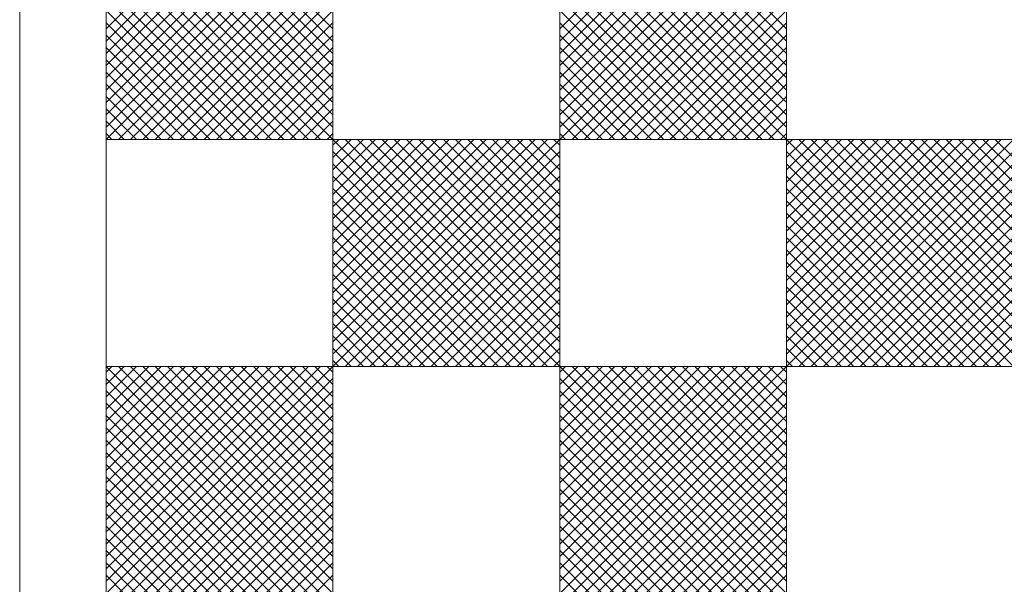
# Model space of a CAD drawing. Header units: centimetres. Extents: x -35.3 to 32, y -35 to 36.2.
# Tile 16 of 54: x -10.3 to 1.1, y -6.7 to -0.2. Entities that reach past the tile are written whole.
import ezdxf

# ---------------------------------------------------------------- set-up
doc = ezdxf.new("R2010")
doc.units = ezdxf.units.CM
doc.header["$MEASUREMENT"] = 0
doc.layers.add('Layer 1', color=7, linetype='Continuous')

msp = doc.modelspace()

# ---------------------------------------------------------------- linework, layer by layer
at = {"layer": 'Layer 1', "lineweight": 9}
msp.add_open_spline([(1.12296, 6.24791), (1.12296, 6.24791), (1.22295, 6.24791), (1.22295, 6.24791), (1.22295, 6.24791), (1.71796, 6.24791), (2.12296, 5.84291), (2.12296, 5.3479), (2.12296, 5.3479), (2.12296, 5.3479), (2.12296, 4.75791), (2.12296, 4.75791), (2.12296, 4.75791), (2.12296, 4.75791), (12.32296, 4.75791), (12.32296, 4.75791), (12.32296, 4.75791), (12.48797, 4.75791), (12.62296, 4.62291), (12.62296, 4.45791), (12.62296, 4.45791), (12.62296, 4.45791), (12.62296, -18.29197), (12.62296, -18.29197), (12.62296, -18.29197), (12.62296, -18.45697), (12.48797, -18.59197), (12.32296, -18.59197), (12.32296, -18.59197), (12.32296, -18.59197), (2.12296, -18.59197), (2.12296, -18.59197), (2.12296, -18.59197), (2.12296, -18.59197), (2.12296, -18.87196), (2.12296, -18.87196), (2.12296, -18.87196), (2.12296, -19.36697), (1.71796, -19.77197), (1.22295, -19.77197), (1.22295, -19.77197), (1.22295, -19.77197), (1.12296, -19.77197), (1.12296, -19.77197), (1.12296, -19.77197), (0.62796, -19.77197), (0.22296, -19.36697), (0.22296, -18.87196), (0.22296, -18.87196), (0.22296, -18.87196), (0.22296, -18.59197), (0.22296, -18.59197), (0.22296, -18.59197), (0.22296, -18.59197), (-9.97704, -18.59197), (-9.97704, -18.59197), (-9.97704, -18.59197), (-10.14204, -18.59197), (-10.27704, -18.45697), (-10.27704, -18.29197), (-10.27704, -18.29197), (-10.27704, -18.29197), (-10.27704, 4.45791), (-10.27704, 4.45791), (-10.27704, 4.45791), (-10.27704, 4.62291), (-10.14204, 4.75791), (-9.97704, 4.75791), (-9.97704, 4.75791), (-9.97704, 4.75791), (0.22296, 4.75791), (0.22296, 4.75791), (0.22296, 4.75791), (0.22296, 4.75791), (0.22296, 5.3479), (0.22296, 5.3479), (0.22296, 5.3479), (0.22296, 5.84291), (0.62796, 6.24791), (1.12296, 6.24791)], degree=3, knots=[0, 0, 0, 0, 0.04761905, 0.04761905, 0.04761905, 0.04761905, 0.0952381, 0.0952381, 0.0952381, 0.0952381, 0.14285714, 0.14285714, 0.14285714, 0.14285714, 0.19047619, 0.19047619, 0.19047619, 0.19047619, 0.23809524, 0.23809524, 0.23809524, 0.23809524, 0.28571429, 0.28571429, 0.28571429, 0.28571429, 0.33333333, 0.33333333, 0.33333333, 0.33333333, 0.38095238, 0.38095238, 0.38095238, 0.38095238, 0.42857143, 0.42857143, 0.42857143, 0.42857143, 0.47619048, 0.47619048, 0.47619048, 0.47619048, 0.52380952, 0.52380952, 0.52380952, 0.52380952, 0.57142857, 0.57142857, 0.57142857, 0.57142857, 0.61904762, 0.61904762, 0.61904762, 0.61904762, 0.66666667, 0.66666667, 0.66666667, 0.66666667, 0.71428571, 0.71428571, 0.71428571, 0.71428571, 0.76190476, 0.76190476, 0.76190476, 0.76190476, 0.80952381, 0.80952381, 0.80952381, 0.80952381, 0.85714286, 0.85714286, 0.85714286, 0.85714286, 0.9047619, 0.9047619, 0.9047619, 0.9047619, 1, 1, 1, 1], dxfattribs=at)
at = {"layer": 'Layer 1', "color": 1, "lineweight": 9}
for points in [[(-9.28154, -1.55484), (-9.28154, -1.55484), (-9.28154, 1.05875), (-9.28154, 1.05875), (-9.28154, 1.05875), (-9.28154, 1.05875), (-6.6679, 1.05875), (-6.6679, 1.05875), (-6.6679, 1.05875), (-6.6679, 1.05875), (-6.6679, -1.55484), (-6.6679, -1.55484), (-6.6679, -1.55484), (-6.6679, -1.55484), (-9.28154, -1.55484), (-9.28154, -1.55484)], [(-4.05426, -1.55484), (-4.05426, -1.55484), (-4.05426, 1.05875), (-4.05426, 1.05875), (-4.05426, 1.05875), (-4.05426, 1.05875), (-1.44062, 1.05875), (-1.44062, 1.05875), (-1.44062, 1.05875), (-1.44062, 1.05875), (-1.44062, -1.55484), (-1.44062, -1.55484), (-1.44062, -1.55484), (-1.44062, -1.55484), (-4.05426, -1.55484), (-4.05426, -1.55484)], [(-6.6679, -4.16843), (-6.6679, -4.16843), (-6.6679, -1.55484), (-6.6679, -1.55484), (-6.6679, -1.55484), (-6.6679, -1.55484), (-4.05426, -1.55484), (-4.05426, -1.55484), (-4.05426, -1.55484), (-4.05426, -1.55484), (-4.05426, -4.16843), (-4.05426, -4.16843), (-4.05426, -4.16843), (-4.05426, -4.16843), (-6.6679, -4.16843), (-6.6679, -4.16843)], [(-1.44062, -4.16843), (-1.44062, -4.16843), (-1.44062, -1.55484), (-1.44062, -1.55484), (-1.44062, -1.55484), (-1.44062, -1.55484), (1.17302, -1.55484), (1.17302, -1.55484), (1.17302, -1.55484), (1.17302, -1.55484), (1.17302, -4.16843), (1.17302, -4.16843), (1.17302, -4.16843), (1.17302, -4.16843), (-1.44062, -4.16843), (-1.44062, -4.16843)], [(-9.28154, -6.78202), (-9.28154, -6.78202), (-9.28154, -4.16843), (-9.28154, -4.16843), (-9.28154, -4.16843), (-9.28154, -4.16843), (-6.6679, -4.16843), (-6.6679, -4.16843), (-6.6679, -4.16843), (-6.6679, -4.16843), (-6.6679, -6.78202), (-6.6679, -6.78202), (-6.6679, -6.78202), (-6.6679, -6.78202), (-9.28154, -6.78202), (-9.28154, -6.78202)], [(-4.05426, -6.78202), (-4.05426, -6.78202), (-4.05426, -4.16843), (-4.05426, -4.16843), (-4.05426, -4.16843), (-4.05426, -4.16843), (-1.44062, -4.16843), (-1.44062, -4.16843), (-1.44062, -4.16843), (-1.44062, -4.16843), (-1.44062, -6.78202), (-1.44062, -6.78202), (-1.44062, -6.78202), (-1.44062, -6.78202), (-4.05426, -6.78202), (-4.05426, -6.78202)]]:
    msp.add_open_spline(points, degree=3, knots=[0, 0, 0, 0, 0.2, 0.2, 0.2, 0.2, 0.4, 0.4, 0.4, 0.4, 0.6, 0.6, 0.6, 0.6, 1, 1, 1, 1], dxfattribs=at)
for points in [[(-7.94071, 1.05875), (-7.94071, 1.05875), (-9.28154, -0.28208), (-9.28154, -0.28208)], [(-9.28154, -0.4235), (-9.28154, -0.4235), (-7.79929, 1.05875), (-7.79929, 1.05875)], [(-7.65787, 1.05875), (-7.65787, 1.05875), (-9.28154, -0.56492), (-9.28154, -0.56492)], [(-9.28154, -0.70634), (-9.28154, -0.70634), (-7.51645, 1.05875), (-7.51645, 1.05875)], [(-9.28154, -0.84776), (-9.28154, -0.84776), (-7.37503, 1.05875), (-7.37503, 1.05875)], [(-7.23361, 1.05875), (-7.23361, 1.05875), (-9.28154, -0.98918), (-9.28154, -0.98918)], [(-9.28154, -1.1306), (-9.28154, -1.1306), (-7.09219, 1.05875), (-7.09219, 1.05875)], [(-6.95077, 1.05875), (-6.95077, 1.05875), (-9.28154, -1.27202), (-9.28154, -1.27202)], [(-9.28154, -1.41344), (-9.28154, -1.41344), (-6.80935, 1.05875), (-6.80935, 1.05875)], [(-6.6679, 1.05875), (-6.6679, 1.05875), (-9.28154, -1.55484), (-9.28154, -1.55484)], [(-6.6679, -1.55484), (-6.6679, -1.55484), (-9.28154, 1.05875), (-9.28154, 1.05875)], [(-9.1401, 1.05875), (-9.1401, 1.05875), (-6.6679, -1.41345), (-6.6679, -1.41345)], [(-6.6679, -1.27203), (-6.6679, -1.27203), (-8.99868, 1.05875), (-8.99868, 1.05875)], [(-8.85726, 1.05875), (-8.85726, 1.05875), (-6.6679, -1.13061), (-6.6679, -1.13061)], [(-6.6679, -0.98919), (-6.6679, -0.98919), (-8.71584, 1.05875), (-8.71584, 1.05875)], [(-8.57442, 1.05875), (-8.57442, 1.05875), (-6.6679, -0.84777), (-6.6679, -0.84777)], [(-6.6679, -0.70635), (-6.6679, -0.70635), (-8.433, 1.05875), (-8.433, 1.05875)], [(-6.6679, -0.56493), (-6.6679, -0.56493), (-8.29158, 1.05875), (-8.29158, 1.05875)], [(-8.15016, 1.05875), (-8.15016, 1.05875), (-6.6679, -0.42351), (-6.6679, -0.42351)], [(-6.6679, -0.28209), (-6.6679, -0.28209), (-8.00874, 1.05875), (-8.00874, 1.05875)], [(-2.71343, 1.05875), (-2.71343, 1.05875), (-4.05426, -0.28208), (-4.05426, -0.28208)], [(-4.05426, -0.4235), (-4.05426, -0.4235), (-2.57201, 1.05875), (-2.57201, 1.05875)], [(-2.43059, 1.05875), (-2.43059, 1.05875), (-4.05426, -0.56492), (-4.05426, -0.56492)], [(-4.05426, -0.70634), (-4.05426, -0.70634), (-2.28917, 1.05875), (-2.28917, 1.05875)], [(-4.05426, -0.84776), (-4.05426, -0.84776), (-2.14775, 1.05875), (-2.14775, 1.05875)], [(-2.00633, 1.05875), (-2.00633, 1.05875), (-4.05426, -0.98918), (-4.05426, -0.98918)], [(-4.05426, -1.1306), (-4.05426, -1.1306), (-1.86491, 1.05875), (-1.86491, 1.05875)], [(-1.72349, 1.05875), (-1.72349, 1.05875), (-4.05426, -1.27202), (-4.05426, -1.27202)], [(-4.05426, -1.41344), (-4.05426, -1.41344), (-1.58207, 1.05875), (-1.58207, 1.05875)], [(-1.44062, 1.05875), (-1.44062, 1.05875), (-4.05426, -1.55484), (-4.05426, -1.55484)], [(-1.44062, -1.55484), (-1.44062, -1.55484), (-4.05426, 1.05875), (-4.05426, 1.05875)], [(-3.91282, 1.05875), (-3.91282, 1.05875), (-1.44062, -1.41345), (-1.44062, -1.41345)], [(-1.44062, -1.27203), (-1.44062, -1.27203), (-3.7714, 1.05875), (-3.7714, 1.05875)], [(-3.62998, 1.05875), (-3.62998, 1.05875), (-1.44062, -1.13061), (-1.44062, -1.13061)], [(-1.44062, -0.98919), (-1.44062, -0.98919), (-3.48856, 1.05875), (-3.48856, 1.05875)], [(-3.34714, 1.05875), (-3.34714, 1.05875), (-1.44062, -0.84777), (-1.44062, -0.84777)], [(-1.44062, -0.70635), (-1.44062, -0.70635), (-3.20572, 1.05875), (-3.20572, 1.05875)], [(-1.44062, -0.56493), (-1.44062, -0.56493), (-3.0643, 1.05875), (-3.0643, 1.05875)], [(-2.92288, 1.05875), (-2.92288, 1.05875), (-1.44062, -0.42351), (-1.44062, -0.42351)], [(-1.44062, -0.28209), (-1.44062, -0.28209), (-2.78146, 1.05875), (-2.78146, 1.05875)], [(-9.28154, 0.91735), (-9.28154, 0.91735), (-6.80935, -1.55484), (-6.80935, -1.55484)], [(-9.1401, -1.55484), (-9.1401, -1.55484), (-6.6679, 0.91736), (-6.6679, 0.91736)], [(-4.05426, 0.91735), (-4.05426, 0.91735), (-1.58207, -1.55484), (-1.58207, -1.55484)], [(-3.91282, -1.55484), (-3.91282, -1.55484), (-1.44062, 0.91736), (-1.44062, 0.91736)], [(-6.95077, -1.55484), (-6.95077, -1.55484), (-9.28154, 0.77593), (-9.28154, 0.77593)], [(-6.6679, 0.77594), (-6.6679, 0.77594), (-8.99868, -1.55484), (-8.99868, -1.55484)], [(-1.72349, -1.55484), (-1.72349, -1.55484), (-4.05426, 0.77593), (-4.05426, 0.77593)], [(-1.44062, 0.77594), (-1.44062, 0.77594), (-3.7714, -1.55484), (-3.7714, -1.55484)], [(-9.28154, 0.63451), (-9.28154, 0.63451), (-7.09219, -1.55484), (-7.09219, -1.55484)], [(-8.85726, -1.55484), (-8.85726, -1.55484), (-6.6679, 0.63452), (-6.6679, 0.63452)], [(-4.05426, 0.63451), (-4.05426, 0.63451), (-1.86491, -1.55484), (-1.86491, -1.55484)], [(-3.62998, -1.55484), (-3.62998, -1.55484), (-1.44062, 0.63452), (-1.44062, 0.63452)], [(-7.23361, -1.55484), (-7.23361, -1.55484), (-9.28154, 0.49309), (-9.28154, 0.49309)], [(-6.6679, 0.4931), (-6.6679, 0.4931), (-8.71584, -1.55484), (-8.71584, -1.55484)], [(-2.00633, -1.55484), (-2.00633, -1.55484), (-4.05426, 0.49309), (-4.05426, 0.49309)], [(-1.44062, 0.4931), (-1.44062, 0.4931), (-3.48856, -1.55484), (-3.48856, -1.55484)], [(-9.28154, 0.35167), (-9.28154, 0.35167), (-7.37503, -1.55484), (-7.37503, -1.55484)], [(-8.57442, -1.55484), (-8.57442, -1.55484), (-6.6679, 0.35168), (-6.6679, 0.35168)], [(-4.05426, 0.35167), (-4.05426, 0.35167), (-2.14775, -1.55484), (-2.14775, -1.55484)], [(-3.34714, -1.55484), (-3.34714, -1.55484), (-1.44062, 0.35168), (-1.44062, 0.35168)], [(-9.28154, 0.21025), (-9.28154, 0.21025), (-7.51645, -1.55484), (-7.51645, -1.55484)], [(-6.6679, 0.21026), (-6.6679, 0.21026), (-8.433, -1.55484), (-8.433, -1.55484)], [(-4.05426, 0.21025), (-4.05426, 0.21025), (-2.28917, -1.55484), (-2.28917, -1.55484)], [(-1.44062, 0.21026), (-1.44062, 0.21026), (-3.20572, -1.55484), (-3.20572, -1.55484)], [(-7.65787, -1.55484), (-7.65787, -1.55484), (-9.28154, 0.06883), (-9.28154, 0.06883)], [(-6.6679, 0.06884), (-6.6679, 0.06884), (-8.29158, -1.55484), (-8.29158, -1.55484)], [(-2.43059, -1.55484), (-2.43059, -1.55484), (-4.05426, 0.06883), (-4.05426, 0.06883)], [(-1.44062, 0.06884), (-1.44062, 0.06884), (-3.0643, -1.55484), (-3.0643, -1.55484)], [(-9.28154, -0.07259), (-9.28154, -0.07259), (-7.79929, -1.55484), (-7.79929, -1.55484)], [(-8.15016, -1.55484), (-8.15016, -1.55484), (-6.6679, -0.07258), (-6.6679, -0.07258)], [(-4.05426, -0.07259), (-4.05426, -0.07259), (-2.57201, -1.55484), (-2.57201, -1.55484)], [(-2.92288, -1.55484), (-2.92288, -1.55484), (-1.44062, -0.07258), (-1.44062, -0.07258)], [(-7.94071, -1.55484), (-7.94071, -1.55484), (-9.28154, -0.21401), (-9.28154, -0.21401)], [(-6.6679, -0.214), (-6.6679, -0.214), (-8.00874, -1.55484), (-8.00874, -1.55484)], [(-2.71343, -1.55484), (-2.71343, -1.55484), (-4.05426, -0.21401), (-4.05426, -0.21401)], [(-1.44062, -0.214), (-1.44062, -0.214), (-2.78146, -1.55484), (-2.78146, -1.55484)], [(-9.28154, -0.35543), (-9.28154, -0.35543), (-8.08213, -1.55484), (-8.08213, -1.55484)], [(-7.86732, -1.55484), (-7.86732, -1.55484), (-6.6679, -0.35542), (-6.6679, -0.35542)], [(-4.05426, -0.35543), (-4.05426, -0.35543), (-2.85485, -1.55484), (-2.85485, -1.55484)], [(-2.64004, -1.55484), (-2.64004, -1.55484), (-1.44062, -0.35542), (-1.44062, -0.35542)], [(-8.22355, -1.55484), (-8.22355, -1.55484), (-9.28154, -0.49685), (-9.28154, -0.49685)], [(-6.6679, -0.49684), (-6.6679, -0.49684), (-7.7259, -1.55484), (-7.7259, -1.55484)], [(-2.99627, -1.55484), (-2.99627, -1.55484), (-4.05426, -0.49685), (-4.05426, -0.49685)], [(-1.44062, -0.49684), (-1.44062, -0.49684), (-2.49862, -1.55484), (-2.49862, -1.55484)], [(-9.28154, -0.63827), (-9.28154, -0.63827), (-8.36497, -1.55484), (-8.36497, -1.55484)], [(-7.58448, -1.55484), (-7.58448, -1.55484), (-6.6679, -0.63826), (-6.6679, -0.63826)], [(-4.05426, -0.63827), (-4.05426, -0.63827), (-3.13769, -1.55484), (-3.13769, -1.55484)], [(-2.3572, -1.55484), (-2.3572, -1.55484), (-1.44062, -0.63826), (-1.44062, -0.63826)], [(-8.50639, -1.55484), (-8.50639, -1.55484), (-9.28154, -0.77969), (-9.28154, -0.77969)], [(-6.6679, -0.77968), (-6.6679, -0.77968), (-7.44306, -1.55484), (-7.44306, -1.55484)], [(-3.27911, -1.55484), (-3.27911, -1.55484), (-4.05426, -0.77969), (-4.05426, -0.77969)], [(-1.44062, -0.77968), (-1.44062, -0.77968), (-2.21578, -1.55484), (-2.21578, -1.55484)], [(-9.28154, -0.92111), (-9.28154, -0.92111), (-8.64781, -1.55484), (-8.64781, -1.55484)], [(-7.30164, -1.55484), (-7.30164, -1.55484), (-6.6679, -0.9211), (-6.6679, -0.9211)], [(-4.05426, -0.92111), (-4.05426, -0.92111), (-3.42053, -1.55484), (-3.42053, -1.55484)], [(-2.07436, -1.55484), (-2.07436, -1.55484), (-1.44062, -0.9211), (-1.44062, -0.9211)], [(-8.78923, -1.55484), (-8.78923, -1.55484), (-9.28154, -1.06253), (-9.28154, -1.06253)], [(-6.6679, -1.06252), (-6.6679, -1.06252), (-7.16022, -1.55484), (-7.16022, -1.55484)], [(-3.56195, -1.55484), (-3.56195, -1.55484), (-4.05426, -1.06253), (-4.05426, -1.06253)], [(-1.44062, -1.06252), (-1.44062, -1.06252), (-1.93294, -1.55484), (-1.93294, -1.55484)], [(-8.93065, -1.55484), (-8.93065, -1.55484), (-9.28154, -1.20395), (-9.28154, -1.20395)], [(-7.0188, -1.55484), (-7.0188, -1.55484), (-6.6679, -1.20394), (-6.6679, -1.20394)], [(-3.70337, -1.55484), (-3.70337, -1.55484), (-4.05426, -1.20395), (-4.05426, -1.20395)], [(-1.79152, -1.55484), (-1.79152, -1.55484), (-1.44062, -1.20394), (-1.44062, -1.20394)], [(-9.28154, -1.34537), (-9.28154, -1.34537), (-9.07207, -1.55484), (-9.07207, -1.55484)], [(-6.6679, -1.34536), (-6.6679, -1.34536), (-6.87738, -1.55484), (-6.87738, -1.55484)], [(-4.05426, -1.34537), (-4.05426, -1.34537), (-3.84479, -1.55484), (-3.84479, -1.55484)], [(-1.44062, -1.34536), (-1.44062, -1.34536), (-1.6501, -1.55484), (-1.6501, -1.55484)], [(-9.28154, -1.48679), (-9.28154, -1.48679), (-9.21349, -1.55484), (-9.21349, -1.55484)], [(-9.28154, -4.16843), (-9.28154, -4.16843), (-9.28154, -1.55484), (-9.28154, -1.55484)], [(-6.73596, -1.55484), (-6.73596, -1.55484), (-6.6679, -1.48678), (-6.6679, -1.48678)], [(-6.6679, -1.62289), (-6.6679, -1.62289), (-6.59985, -1.55484), (-6.59985, -1.55484)], [(-6.6679, -1.76431), (-6.6679, -1.76431), (-6.45843, -1.55484), (-6.45843, -1.55484)], [(-6.31701, -1.55484), (-6.31701, -1.55484), (-6.6679, -1.90573), (-6.6679, -1.90573)], [(-6.17559, -1.55484), (-6.17559, -1.55484), (-6.6679, -2.04715), (-6.6679, -2.04715)], [(-6.6679, -2.18857), (-6.6679, -2.18857), (-6.03417, -1.55484), (-6.03417, -1.55484)], [(-5.89275, -1.55484), (-5.89275, -1.55484), (-6.6679, -2.32999), (-6.6679, -2.32999)], [(-6.6679, -2.47141), (-6.6679, -2.47141), (-5.75133, -1.55484), (-5.75133, -1.55484)], [(-5.60991, -1.55484), (-5.60991, -1.55484), (-6.6679, -2.61283), (-6.6679, -2.61283)], [(-6.6679, -2.75425), (-6.6679, -2.75425), (-5.46849, -1.55484), (-5.46849, -1.55484)], [(-5.32707, -1.55484), (-5.32707, -1.55484), (-6.6679, -2.89567), (-6.6679, -2.89567)], [(-6.6679, -3.03709), (-6.6679, -3.03709), (-5.18565, -1.55484), (-5.18565, -1.55484)], [(-5.04423, -1.55484), (-5.04423, -1.55484), (-6.6679, -3.17851), (-6.6679, -3.17851)], [(-6.6679, -3.31993), (-6.6679, -3.31993), (-4.90281, -1.55484), (-4.90281, -1.55484)], [(-6.6679, -3.46135), (-6.6679, -3.46135), (-4.76139, -1.55484), (-4.76139, -1.55484)], [(-4.61997, -1.55484), (-4.61997, -1.55484), (-6.6679, -3.60277), (-6.6679, -3.60277)], [(-6.6679, -3.74419), (-6.6679, -3.74419), (-4.47855, -1.55484), (-4.47855, -1.55484)], [(-4.33713, -1.55484), (-4.33713, -1.55484), (-6.6679, -3.88561), (-6.6679, -3.88561)], [(-6.6679, -4.02703), (-6.6679, -4.02703), (-4.19571, -1.55484), (-4.19571, -1.55484)], [(-4.05426, -1.55484), (-4.05426, -1.55484), (-6.6679, -4.16843), (-6.6679, -4.16843)], [(-4.05426, -4.16843), (-4.05426, -4.16843), (-6.6679, -1.55484), (-6.6679, -1.55484)], [(-6.52646, -1.55484), (-6.52646, -1.55484), (-4.05426, -4.02704), (-4.05426, -4.02704)], [(-4.05426, -3.88562), (-4.05426, -3.88562), (-6.38504, -1.55484), (-6.38504, -1.55484)], [(-6.24362, -1.55484), (-6.24362, -1.55484), (-4.05426, -3.7442), (-4.05426, -3.7442)], [(-4.05426, -3.60278), (-4.05426, -3.60278), (-6.1022, -1.55484), (-6.1022, -1.55484)], [(-5.96078, -1.55484), (-5.96078, -1.55484), (-4.05426, -3.46136), (-4.05426, -3.46136)], [(-4.05426, -3.31994), (-4.05426, -3.31994), (-5.81936, -1.55484), (-5.81936, -1.55484)], [(-4.05426, -3.17852), (-4.05426, -3.17852), (-5.67794, -1.55484), (-5.67794, -1.55484)], [(-5.53652, -1.55484), (-5.53652, -1.55484), (-4.05426, -3.0371), (-4.05426, -3.0371)], [(-4.05426, -2.89568), (-4.05426, -2.89568), (-5.3951, -1.55484), (-5.3951, -1.55484)], [(-5.25368, -1.55484), (-5.25368, -1.55484), (-4.05426, -2.75426), (-4.05426, -2.75426)], [(-4.05426, -2.61284), (-4.05426, -2.61284), (-5.11226, -1.55484), (-5.11226, -1.55484)], [(-4.97084, -1.55484), (-4.97084, -1.55484), (-4.05426, -2.47142), (-4.05426, -2.47142)], [(-4.05426, -2.33), (-4.05426, -2.33), (-4.82942, -1.55484), (-4.82942, -1.55484)], [(-4.688, -1.55484), (-4.688, -1.55484), (-4.05426, -2.18858), (-4.05426, -2.18858)], [(-4.05426, -2.04716), (-4.05426, -2.04716), (-4.54658, -1.55484), (-4.54658, -1.55484)], [(-4.40516, -1.55484), (-4.40516, -1.55484), (-4.05426, -1.90574), (-4.05426, -1.90574)], [(-4.05426, -1.76432), (-4.05426, -1.76432), (-4.26374, -1.55484), (-4.26374, -1.55484)], [(-4.12232, -1.55484), (-4.12232, -1.55484), (-4.05426, -1.6229), (-4.05426, -1.6229)], [(-4.05426, -1.48679), (-4.05426, -1.48679), (-3.98621, -1.55484), (-3.98621, -1.55484)], [(-1.50868, -1.55484), (-1.50868, -1.55484), (-1.44062, -1.48678), (-1.44062, -1.48678)], [(-1.44062, -1.62289), (-1.44062, -1.62289), (-1.37257, -1.55484), (-1.37257, -1.55484)], [(-1.44062, -1.76431), (-1.44062, -1.76431), (-1.23115, -1.55484), (-1.23115, -1.55484)], [(-1.08973, -1.55484), (-1.08973, -1.55484), (-1.44062, -1.90573), (-1.44062, -1.90573)], [(-0.94831, -1.55484), (-0.94831, -1.55484), (-1.44062, -2.04715), (-1.44062, -2.04715)], [(-1.44062, -2.18857), (-1.44062, -2.18857), (-0.80689, -1.55484), (-0.80689, -1.55484)], [(-0.66547, -1.55484), (-0.66547, -1.55484), (-1.44062, -2.32999), (-1.44062, -2.32999)], [(-1.44062, -2.47141), (-1.44062, -2.47141), (-0.52405, -1.55484), (-0.52405, -1.55484)], [(-0.38263, -1.55484), (-0.38263, -1.55484), (-1.44062, -2.61283), (-1.44062, -2.61283)], [(-1.44062, -2.75425), (-1.44062, -2.75425), (-0.24121, -1.55484), (-0.24121, -1.55484)], [(-0.09979, -1.55484), (-0.09979, -1.55484), (-1.44062, -2.89567), (-1.44062, -2.89567)], [(-1.44062, -3.03709), (-1.44062, -3.03709), (0.04163, -1.55484), (0.04163, -1.55484)], [(0.18305, -1.55484), (0.18305, -1.55484), (-1.44062, -3.17851), (-1.44062, -3.17851)], [(-1.44062, -3.31993), (-1.44062, -3.31993), (0.32447, -1.55484), (0.32447, -1.55484)], [(-1.44062, -3.46135), (-1.44062, -3.46135), (0.46589, -1.55484), (0.46589, -1.55484)], [(0.60731, -1.55484), (0.60731, -1.55484), (-1.44062, -3.60277), (-1.44062, -3.60277)], [(-1.44062, -3.74419), (-1.44062, -3.74419), (0.74873, -1.55484), (0.74873, -1.55484)], [(0.89015, -1.55484), (0.89015, -1.55484), (-1.44062, -3.88561), (-1.44062, -3.88561)], [(-1.44062, -4.02703), (-1.44062, -4.02703), (1.03157, -1.55484), (1.03157, -1.55484)], [(1.17302, -1.55484), (1.17302, -1.55484), (-1.44062, -4.16843), (-1.44062, -4.16843)], [(1.17302, -4.16843), (1.17302, -4.16843), (-1.44062, -1.55484), (-1.44062, -1.55484)], [(-1.29918, -1.55484), (-1.29918, -1.55484), (1.17302, -4.02704), (1.17302, -4.02704)], [(1.17302, -3.88562), (1.17302, -3.88562), (-1.15776, -1.55484), (-1.15776, -1.55484)], [(-1.01634, -1.55484), (-1.01634, -1.55484), (1.17302, -3.7442), (1.17302, -3.7442)], [(1.17302, -3.60278), (1.17302, -3.60278), (-0.87492, -1.55484), (-0.87492, -1.55484)], [(-0.7335, -1.55484), (-0.7335, -1.55484), (1.17302, -3.46136), (1.17302, -3.46136)], [(1.17302, -3.31994), (1.17302, -3.31994), (-0.59208, -1.55484), (-0.59208, -1.55484)], [(1.17302, -3.17852), (1.17302, -3.17852), (-0.45066, -1.55484), (-0.45066, -1.55484)], [(-0.30924, -1.55484), (-0.30924, -1.55484), (1.17302, -3.0371), (1.17302, -3.0371)], [(1.17302, -2.89568), (1.17302, -2.89568), (-0.16782, -1.55484), (-0.16782, -1.55484)], [(-0.0264, -1.55484), (-0.0264, -1.55484), (1.17302, -2.75426), (1.17302, -2.75426)], [(1.17302, -2.61284), (1.17302, -2.61284), (0.11502, -1.55484), (0.11502, -1.55484)], [(0.25644, -1.55484), (0.25644, -1.55484), (1.17302, -2.47142), (1.17302, -2.47142)], [(1.17302, -2.33), (1.17302, -2.33), (0.39786, -1.55484), (0.39786, -1.55484)], [(0.53928, -1.55484), (0.53928, -1.55484), (1.17302, -2.18858), (1.17302, -2.18858)], [(1.17302, -2.04716), (1.17302, -2.04716), (0.6807, -1.55484), (0.6807, -1.55484)], [(0.82212, -1.55484), (0.82212, -1.55484), (1.17302, -1.90574), (1.17302, -1.90574)], [(1.17302, -1.76432), (1.17302, -1.76432), (0.96354, -1.55484), (0.96354, -1.55484)], [(-6.6679, -1.69624), (-6.6679, -1.69624), (-4.19571, -4.16843), (-4.19571, -4.16843)], [(-6.52646, -4.16843), (-6.52646, -4.16843), (-4.05426, -1.69623), (-4.05426, -1.69623)], [(-1.44062, -1.69624), (-1.44062, -1.69624), (1.03157, -4.16843), (1.03157, -4.16843)], [(-1.29918, -4.16843), (-1.29918, -4.16843), (1.17302, -1.69623), (1.17302, -1.69623)], [(-4.33713, -4.16843), (-4.33713, -4.16843), (-6.6679, -1.83766), (-6.6679, -1.83766)], [(-4.05426, -1.83765), (-4.05426, -1.83765), (-6.38504, -4.16843), (-6.38504, -4.16843)], [(0.89015, -4.16843), (0.89015, -4.16843), (-1.44062, -1.83766), (-1.44062, -1.83766)], [(1.17302, -1.83765), (1.17302, -1.83765), (-1.15776, -4.16843), (-1.15776, -4.16843)], [(-6.6679, -1.97908), (-6.6679, -1.97908), (-4.47855, -4.16843), (-4.47855, -4.16843)], [(-6.24362, -4.16843), (-6.24362, -4.16843), (-4.05426, -1.97907), (-4.05426, -1.97907)], [(-1.44062, -1.97908), (-1.44062, -1.97908), (0.74873, -4.16843), (0.74873, -4.16843)], [(-1.01634, -4.16843), (-1.01634, -4.16843), (1.17302, -1.97907), (1.17302, -1.97907)], [(-4.61997, -4.16843), (-4.61997, -4.16843), (-6.6679, -2.1205), (-6.6679, -2.1205)], [(-4.05426, -2.12049), (-4.05426, -2.12049), (-6.1022, -4.16843), (-6.1022, -4.16843)], [(0.60731, -4.16843), (0.60731, -4.16843), (-1.44062, -2.1205), (-1.44062, -2.1205)], [(1.17302, -2.12049), (1.17302, -2.12049), (-0.87492, -4.16843), (-0.87492, -4.16843)], [(-6.6679, -2.26192), (-6.6679, -2.26192), (-4.76139, -4.16843), (-4.76139, -4.16843)], [(-5.96078, -4.16843), (-5.96078, -4.16843), (-4.05426, -2.26191), (-4.05426, -2.26191)], [(-1.44062, -2.26192), (-1.44062, -2.26192), (0.46589, -4.16843), (0.46589, -4.16843)], [(-0.7335, -4.16843), (-0.7335, -4.16843), (1.17302, -2.26191), (1.17302, -2.26191)], [(-6.6679, -2.40334), (-6.6679, -2.40334), (-4.90281, -4.16843), (-4.90281, -4.16843)], [(-4.05426, -2.40333), (-4.05426, -2.40333), (-5.81936, -4.16843), (-5.81936, -4.16843)], [(-1.44062, -2.40334), (-1.44062, -2.40334), (0.32447, -4.16843), (0.32447, -4.16843)], [(1.17302, -2.40333), (1.17302, -2.40333), (-0.59208, -4.16843), (-0.59208, -4.16843)], [(-5.04423, -4.16843), (-5.04423, -4.16843), (-6.6679, -2.54476), (-6.6679, -2.54476)], [(-4.05426, -2.54475), (-4.05426, -2.54475), (-5.67794, -4.16843), (-5.67794, -4.16843)], [(0.18305, -4.16843), (0.18305, -4.16843), (-1.44062, -2.54476), (-1.44062, -2.54476)], [(1.17302, -2.54475), (1.17302, -2.54475), (-0.45066, -4.16843), (-0.45066, -4.16843)], [(-6.6679, -2.68618), (-6.6679, -2.68618), (-5.18565, -4.16843), (-5.18565, -4.16843)], [(-5.53652, -4.16843), (-5.53652, -4.16843), (-4.05426, -2.68617), (-4.05426, -2.68617)], [(-1.44062, -2.68618), (-1.44062, -2.68618), (0.04163, -4.16843), (0.04163, -4.16843)], [(-0.30924, -4.16843), (-0.30924, -4.16843), (1.17302, -2.68617), (1.17302, -2.68617)], [(-5.32707, -4.16843), (-5.32707, -4.16843), (-6.6679, -2.8276), (-6.6679, -2.8276)], [(-4.05426, -2.82759), (-4.05426, -2.82759), (-5.3951, -4.16843), (-5.3951, -4.16843)], [(-0.09979, -4.16843), (-0.09979, -4.16843), (-1.44062, -2.8276), (-1.44062, -2.8276)], [(1.17302, -2.82759), (1.17302, -2.82759), (-0.16782, -4.16843), (-0.16782, -4.16843)], [(-6.6679, -2.96902), (-6.6679, -2.96902), (-5.46849, -4.16843), (-5.46849, -4.16843)], [(-5.25368, -4.16843), (-5.25368, -4.16843), (-4.05426, -2.96901), (-4.05426, -2.96901)], [(-1.44062, -2.96902), (-1.44062, -2.96902), (-0.24121, -4.16843), (-0.24121, -4.16843)], [(-0.0264, -4.16843), (-0.0264, -4.16843), (1.17302, -2.96901), (1.17302, -2.96901)], [(-5.60991, -4.16843), (-5.60991, -4.16843), (-6.6679, -3.11044), (-6.6679, -3.11044)], [(-4.05426, -3.11043), (-4.05426, -3.11043), (-5.11226, -4.16843), (-5.11226, -4.16843)], [(-0.38263, -4.16843), (-0.38263, -4.16843), (-1.44062, -3.11044), (-1.44062, -3.11044)], [(1.17302, -3.11043), (1.17302, -3.11043), (0.11502, -4.16843), (0.11502, -4.16843)], [(-6.6679, -3.25186), (-6.6679, -3.25186), (-5.75133, -4.16843), (-5.75133, -4.16843)], [(-4.97084, -4.16843), (-4.97084, -4.16843), (-4.05426, -3.25185), (-4.05426, -3.25185)], [(-1.44062, -3.25186), (-1.44062, -3.25186), (-0.52405, -4.16843), (-0.52405, -4.16843)], [(0.25644, -4.16843), (0.25644, -4.16843), (1.17302, -3.25185), (1.17302, -3.25185)], [(-5.89275, -4.16843), (-5.89275, -4.16843), (-6.6679, -3.39328), (-6.6679, -3.39328)], [(-4.05426, -3.39327), (-4.05426, -3.39327), (-4.82942, -4.16843), (-4.82942, -4.16843)], [(-0.66547, -4.16843), (-0.66547, -4.16843), (-1.44062, -3.39328), (-1.44062, -3.39328)], [(1.17302, -3.39327), (1.17302, -3.39327), (0.39786, -4.16843), (0.39786, -4.16843)], [(-6.6679, -3.5347), (-6.6679, -3.5347), (-6.03417, -4.16843), (-6.03417, -4.16843)], [(-4.688, -4.16843), (-4.688, -4.16843), (-4.05426, -3.53469), (-4.05426, -3.53469)], [(-1.44062, -3.5347), (-1.44062, -3.5347), (-0.80689, -4.16843), (-0.80689, -4.16843)], [(0.53928, -4.16843), (0.53928, -4.16843), (1.17302, -3.53469), (1.17302, -3.53469)], [(-6.17559, -4.16843), (-6.17559, -4.16843), (-6.6679, -3.67612), (-6.6679, -3.67612)], [(-4.05426, -3.67611), (-4.05426, -3.67611), (-4.54658, -4.16843), (-4.54658, -4.16843)], [(-0.94831, -4.16843), (-0.94831, -4.16843), (-1.44062, -3.67612), (-1.44062, -3.67612)], [(1.17302, -3.67611), (1.17302, -3.67611), (0.6807, -4.16843), (0.6807, -4.16843)], [(-6.31701, -4.16843), (-6.31701, -4.16843), (-6.6679, -3.81754), (-6.6679, -3.81754)], [(-4.40516, -4.16843), (-4.40516, -4.16843), (-4.05426, -3.81753), (-4.05426, -3.81753)], [(-1.08973, -4.16843), (-1.08973, -4.16843), (-1.44062, -3.81754), (-1.44062, -3.81754)], [(0.82212, -4.16843), (0.82212, -4.16843), (1.17302, -3.81753), (1.17302, -3.81753)], [(-6.6679, -3.95896), (-6.6679, -3.95896), (-6.45843, -4.16843), (-6.45843, -4.16843)], [(-4.05426, -3.95895), (-4.05426, -3.95895), (-4.26374, -4.16843), (-4.26374, -4.16843)], [(-1.44062, -3.95896), (-1.44062, -3.95896), (-1.23115, -4.16843), (-1.23115, -4.16843)], [(1.17302, -3.95895), (1.17302, -3.95895), (0.96354, -4.16843), (0.96354, -4.16843)], [(-9.28154, -4.23648), (-9.28154, -4.23648), (-9.21349, -4.16843), (-9.21349, -4.16843)], [(-9.28154, -4.3779), (-9.28154, -4.3779), (-9.07207, -4.16843), (-9.07207, -4.16843)], [(-8.93065, -4.16843), (-8.93065, -4.16843), (-9.28154, -4.51932), (-9.28154, -4.51932)], [(-8.78923, -4.16843), (-8.78923, -4.16843), (-9.28154, -4.66074), (-9.28154, -4.66074)], [(-9.28154, -4.80216), (-9.28154, -4.80216), (-8.64781, -4.16843), (-8.64781, -4.16843)], [(-8.50639, -4.16843), (-8.50639, -4.16843), (-9.28154, -4.94358), (-9.28154, -4.94358)], [(-9.28154, -5.085), (-9.28154, -5.085), (-8.36497, -4.16843), (-8.36497, -4.16843)], [(-8.22355, -4.16843), (-8.22355, -4.16843), (-9.28154, -5.22642), (-9.28154, -5.22642)], [(-9.28154, -5.36784), (-9.28154, -5.36784), (-8.08213, -4.16843), (-8.08213, -4.16843)], [(-7.94071, -4.16843), (-7.94071, -4.16843), (-9.28154, -5.50926), (-9.28154, -5.50926)], [(-9.28154, -5.65068), (-9.28154, -5.65068), (-7.79929, -4.16843), (-7.79929, -4.16843)], [(-7.65787, -4.16843), (-7.65787, -4.16843), (-9.28154, -5.7921), (-9.28154, -5.7921)], [(-9.28154, -5.93352), (-9.28154, -5.93352), (-7.51645, -4.16843), (-7.51645, -4.16843)], [(-9.28154, -6.07494), (-9.28154, -6.07494), (-7.37503, -4.16843), (-7.37503, -4.16843)], [(-7.23361, -4.16843), (-7.23361, -4.16843), (-9.28154, -6.21636), (-9.28154, -6.21636)], [(-9.28154, -6.35778), (-9.28154, -6.35778), (-7.09219, -4.16843), (-7.09219, -4.16843)], [(-6.95077, -4.16843), (-6.95077, -4.16843), (-9.28154, -6.4992), (-9.28154, -6.4992)], [(-9.28154, -6.64062), (-9.28154, -6.64062), (-6.80935, -4.16843), (-6.80935, -4.16843)], [(-6.6679, -4.16843), (-6.6679, -4.16843), (-9.28154, -6.78202), (-9.28154, -6.78202)], [(-6.6679, -6.78202), (-6.6679, -6.78202), (-9.28154, -4.16843), (-9.28154, -4.16843)], [(-9.1401, -4.16843), (-9.1401, -4.16843), (-6.6679, -6.64063), (-6.6679, -6.64063)], [(-6.6679, -6.49921), (-6.6679, -6.49921), (-8.99868, -4.16843), (-8.99868, -4.16843)], [(-8.85726, -4.16843), (-8.85726, -4.16843), (-6.6679, -6.35779), (-6.6679, -6.35779)], [(-6.6679, -6.21637), (-6.6679, -6.21637), (-8.71584, -4.16843), (-8.71584, -4.16843)], [(-8.57442, -4.16843), (-8.57442, -4.16843), (-6.6679, -6.07495), (-6.6679, -6.07495)], [(-6.6679, -5.93353), (-6.6679, -5.93353), (-8.433, -4.16843), (-8.433, -4.16843)], [(-6.6679, -5.79211), (-6.6679, -5.79211), (-8.29158, -4.16843), (-8.29158, -4.16843)], [(-8.15016, -4.16843), (-8.15016, -4.16843), (-6.6679, -5.65069), (-6.6679, -5.65069)], [(-6.6679, -5.50927), (-6.6679, -5.50927), (-8.00874, -4.16843), (-8.00874, -4.16843)], [(-7.86732, -4.16843), (-7.86732, -4.16843), (-6.6679, -5.36785), (-6.6679, -5.36785)], [(-6.6679, -5.22643), (-6.6679, -5.22643), (-7.7259, -4.16843), (-7.7259, -4.16843)], [(-7.58448, -4.16843), (-7.58448, -4.16843), (-6.6679, -5.08501), (-6.6679, -5.08501)], [(-6.6679, -4.94359), (-6.6679, -4.94359), (-7.44306, -4.16843), (-7.44306, -4.16843)], [(-7.30164, -4.16843), (-7.30164, -4.16843), (-6.6679, -4.80217), (-6.6679, -4.80217)], [(-6.6679, -4.66075), (-6.6679, -4.66075), (-7.16022, -4.16843), (-7.16022, -4.16843)], [(-7.0188, -4.16843), (-7.0188, -4.16843), (-6.6679, -4.51933), (-6.6679, -4.51933)], [(-6.6679, -4.37791), (-6.6679, -4.37791), (-6.87738, -4.16843), (-6.87738, -4.16843)], [(-6.73596, -4.16843), (-6.73596, -4.16843), (-6.6679, -4.23649), (-6.6679, -4.23649)], [(-6.6679, -4.10038), (-6.6679, -4.10038), (-6.59985, -4.16843), (-6.59985, -4.16843)], [(-4.12232, -4.16843), (-4.12232, -4.16843), (-4.05426, -4.10037), (-4.05426, -4.10037)], [(-4.05426, -4.23648), (-4.05426, -4.23648), (-3.98621, -4.16843), (-3.98621, -4.16843)], [(-4.05426, -4.3779), (-4.05426, -4.3779), (-3.84479, -4.16843), (-3.84479, -4.16843)], [(-3.70337, -4.16843), (-3.70337, -4.16843), (-4.05426, -4.51932), (-4.05426, -4.51932)], [(-3.56195, -4.16843), (-3.56195, -4.16843), (-4.05426, -4.66074), (-4.05426, -4.66074)], [(-4.05426, -4.80216), (-4.05426, -4.80216), (-3.42053, -4.16843), (-3.42053, -4.16843)], [(-3.27911, -4.16843), (-3.27911, -4.16843), (-4.05426, -4.94358), (-4.05426, -4.94358)], [(-4.05426, -5.085), (-4.05426, -5.085), (-3.13769, -4.16843), (-3.13769, -4.16843)], [(-2.99627, -4.16843), (-2.99627, -4.16843), (-4.05426, -5.22642), (-4.05426, -5.22642)], [(-4.05426, -5.36784), (-4.05426, -5.36784), (-2.85485, -4.16843), (-2.85485, -4.16843)], [(-2.71343, -4.16843), (-2.71343, -4.16843), (-4.05426, -5.50926), (-4.05426, -5.50926)], [(-4.05426, -5.65068), (-4.05426, -5.65068), (-2.57201, -4.16843), (-2.57201, -4.16843)], [(-2.43059, -4.16843), (-2.43059, -4.16843), (-4.05426, -5.7921), (-4.05426, -5.7921)], [(-4.05426, -5.93352), (-4.05426, -5.93352), (-2.28917, -4.16843), (-2.28917, -4.16843)], [(-4.05426, -6.07494), (-4.05426, -6.07494), (-2.14775, -4.16843), (-2.14775, -4.16843)], [(-2.00633, -4.16843), (-2.00633, -4.16843), (-4.05426, -6.21636), (-4.05426, -6.21636)], [(-4.05426, -6.35778), (-4.05426, -6.35778), (-1.86491, -4.16843), (-1.86491, -4.16843)], [(-1.72349, -4.16843), (-1.72349, -4.16843), (-4.05426, -6.4992), (-4.05426, -6.4992)], [(-4.05426, -6.64062), (-4.05426, -6.64062), (-1.58207, -4.16843), (-1.58207, -4.16843)], [(-1.44062, -4.16843), (-1.44062, -4.16843), (-4.05426, -6.78202), (-4.05426, -6.78202)], [(-1.44062, -6.78202), (-1.44062, -6.78202), (-4.05426, -4.16843), (-4.05426, -4.16843)], [(-3.91282, -4.16843), (-3.91282, -4.16843), (-1.44062, -6.64063), (-1.44062, -6.64063)], [(-1.44062, -6.49921), (-1.44062, -6.49921), (-3.7714, -4.16843), (-3.7714, -4.16843)], [(-3.62998, -4.16843), (-3.62998, -4.16843), (-1.44062, -6.35779), (-1.44062, -6.35779)], [(-1.44062, -6.21637), (-1.44062, -6.21637), (-3.48856, -4.16843), (-3.48856, -4.16843)], [(-3.34714, -4.16843), (-3.34714, -4.16843), (-1.44062, -6.07495), (-1.44062, -6.07495)], [(-1.44062, -5.93353), (-1.44062, -5.93353), (-3.20572, -4.16843), (-3.20572, -4.16843)], [(-1.44062, -5.79211), (-1.44062, -5.79211), (-3.0643, -4.16843), (-3.0643, -4.16843)], [(-2.92288, -4.16843), (-2.92288, -4.16843), (-1.44062, -5.65069), (-1.44062, -5.65069)], [(-1.44062, -5.50927), (-1.44062, -5.50927), (-2.78146, -4.16843), (-2.78146, -4.16843)], [(-2.64004, -4.16843), (-2.64004, -4.16843), (-1.44062, -5.36785), (-1.44062, -5.36785)], [(-1.44062, -5.22643), (-1.44062, -5.22643), (-2.49862, -4.16843), (-2.49862, -4.16843)], [(-2.3572, -4.16843), (-2.3572, -4.16843), (-1.44062, -5.08501), (-1.44062, -5.08501)], [(-1.44062, -4.94359), (-1.44062, -4.94359), (-2.21578, -4.16843), (-2.21578, -4.16843)], [(-2.07436, -4.16843), (-2.07436, -4.16843), (-1.44062, -4.80217), (-1.44062, -4.80217)], [(-1.44062, -4.66075), (-1.44062, -4.66075), (-1.93294, -4.16843), (-1.93294, -4.16843)], [(-1.79152, -4.16843), (-1.79152, -4.16843), (-1.44062, -4.51933), (-1.44062, -4.51933)], [(-1.44062, -4.37791), (-1.44062, -4.37791), (-1.6501, -4.16843), (-1.6501, -4.16843)], [(-1.50868, -4.16843), (-1.50868, -4.16843), (-1.44062, -4.23649), (-1.44062, -4.23649)], [(-1.44062, -4.10038), (-1.44062, -4.10038), (-1.37257, -4.16843), (-1.37257, -4.16843)], [(-9.28154, -4.30983), (-9.28154, -4.30983), (-6.80935, -6.78202), (-6.80935, -6.78202)], [(-9.1401, -6.78202), (-9.1401, -6.78202), (-6.6679, -4.30982), (-6.6679, -4.30982)], [(-4.05426, -4.30983), (-4.05426, -4.30983), (-1.58207, -6.78202), (-1.58207, -6.78202)], [(-3.91282, -6.78202), (-3.91282, -6.78202), (-1.44062, -4.30982), (-1.44062, -4.30982)], [(-6.95077, -6.78202), (-6.95077, -6.78202), (-9.28154, -4.45125), (-9.28154, -4.45125)], [(-6.6679, -4.45124), (-6.6679, -4.45124), (-8.99868, -6.78202), (-8.99868, -6.78202)], [(-1.72349, -6.78202), (-1.72349, -6.78202), (-4.05426, -4.45125), (-4.05426, -4.45125)], [(-1.44062, -4.45124), (-1.44062, -4.45124), (-3.7714, -6.78202), (-3.7714, -6.78202)], [(-9.28154, -4.59267), (-9.28154, -4.59267), (-7.09219, -6.78202), (-7.09219, -6.78202)], [(-8.85726, -6.78202), (-8.85726, -6.78202), (-6.6679, -4.59266), (-6.6679, -4.59266)], [(-4.05426, -4.59267), (-4.05426, -4.59267), (-1.86491, -6.78202), (-1.86491, -6.78202)], [(-3.62998, -6.78202), (-3.62998, -6.78202), (-1.44062, -4.59266), (-1.44062, -4.59266)], [(-7.23361, -6.78202), (-7.23361, -6.78202), (-9.28154, -4.73409), (-9.28154, -4.73409)], [(-6.6679, -4.73408), (-6.6679, -4.73408), (-8.71584, -6.78202), (-8.71584, -6.78202)], [(-2.00633, -6.78202), (-2.00633, -6.78202), (-4.05426, -4.73409), (-4.05426, -4.73409)], [(-1.44062, -4.73408), (-1.44062, -4.73408), (-3.48856, -6.78202), (-3.48856, -6.78202)], [(-9.28154, -4.87551), (-9.28154, -4.87551), (-7.37503, -6.78202), (-7.37503, -6.78202)], [(-8.57442, -6.78202), (-8.57442, -6.78202), (-6.6679, -4.8755), (-6.6679, -4.8755)], [(-4.05426, -4.87551), (-4.05426, -4.87551), (-2.14775, -6.78202), (-2.14775, -6.78202)], [(-3.34714, -6.78202), (-3.34714, -6.78202), (-1.44062, -4.8755), (-1.44062, -4.8755)], [(-9.28154, -5.01693), (-9.28154, -5.01693), (-7.51645, -6.78202), (-7.51645, -6.78202)], [(-6.6679, -5.01692), (-6.6679, -5.01692), (-8.433, -6.78202), (-8.433, -6.78202)], [(-4.05426, -5.01693), (-4.05426, -5.01693), (-2.28917, -6.78202), (-2.28917, -6.78202)], [(-1.44062, -5.01692), (-1.44062, -5.01692), (-3.20572, -6.78202), (-3.20572, -6.78202)], [(-7.65787, -6.78202), (-7.65787, -6.78202), (-9.28154, -5.15835), (-9.28154, -5.15835)], [(-6.6679, -5.15834), (-6.6679, -5.15834), (-8.29158, -6.78202), (-8.29158, -6.78202)], [(-2.43059, -6.78202), (-2.43059, -6.78202), (-4.05426, -5.15835), (-4.05426, -5.15835)], [(-1.44062, -5.15834), (-1.44062, -5.15834), (-3.0643, -6.78202), (-3.0643, -6.78202)], [(-9.28154, -5.29977), (-9.28154, -5.29977), (-7.79929, -6.78202), (-7.79929, -6.78202)], [(-8.15016, -6.78202), (-8.15016, -6.78202), (-6.6679, -5.29976), (-6.6679, -5.29976)], [(-4.05426, -5.29977), (-4.05426, -5.29977), (-2.57201, -6.78202), (-2.57201, -6.78202)], [(-2.92288, -6.78202), (-2.92288, -6.78202), (-1.44062, -5.29976), (-1.44062, -5.29976)], [(-7.94071, -6.78202), (-7.94071, -6.78202), (-9.28154, -5.44119), (-9.28154, -5.44119)], [(-6.6679, -5.44118), (-6.6679, -5.44118), (-8.00874, -6.78202), (-8.00874, -6.78202)], [(-2.71343, -6.78202), (-2.71343, -6.78202), (-4.05426, -5.44119), (-4.05426, -5.44119)], [(-1.44062, -5.44118), (-1.44062, -5.44118), (-2.78146, -6.78202), (-2.78146, -6.78202)], [(-9.28154, -5.58261), (-9.28154, -5.58261), (-8.08213, -6.78202), (-8.08213, -6.78202)], [(-7.86732, -6.78202), (-7.86732, -6.78202), (-6.6679, -5.5826), (-6.6679, -5.5826)], [(-4.05426, -5.58261), (-4.05426, -5.58261), (-2.85485, -6.78202), (-2.85485, -6.78202)], [(-2.64004, -6.78202), (-2.64004, -6.78202), (-1.44062, -5.5826), (-1.44062, -5.5826)], [(-8.22355, -6.78202), (-8.22355, -6.78202), (-9.28154, -5.72403), (-9.28154, -5.72403)], [(-6.6679, -5.72402), (-6.6679, -5.72402), (-7.7259, -6.78202), (-7.7259, -6.78202)], [(-2.99627, -6.78202), (-2.99627, -6.78202), (-4.05426, -5.72403), (-4.05426, -5.72403)], [(-1.44062, -5.72402), (-1.44062, -5.72402), (-2.49862, -6.78202), (-2.49862, -6.78202)], [(-9.28154, -5.86545), (-9.28154, -5.86545), (-8.36497, -6.78202), (-8.36497, -6.78202)], [(-7.58448, -6.78202), (-7.58448, -6.78202), (-6.6679, -5.86544), (-6.6679, -5.86544)], [(-4.05426, -5.86545), (-4.05426, -5.86545), (-3.13769, -6.78202), (-3.13769, -6.78202)], [(-2.3572, -6.78202), (-2.3572, -6.78202), (-1.44062, -5.86544), (-1.44062, -5.86544)], [(-8.50639, -6.78202), (-8.50639, -6.78202), (-9.28154, -6.00687), (-9.28154, -6.00687)], [(-6.6679, -6.00686), (-6.6679, -6.00686), (-7.44306, -6.78202), (-7.44306, -6.78202)], [(-3.27911, -6.78202), (-3.27911, -6.78202), (-4.05426, -6.00687), (-4.05426, -6.00687)], [(-1.44062, -6.00686), (-1.44062, -6.00686), (-2.21578, -6.78202), (-2.21578, -6.78202)], [(-9.28154, -6.14829), (-9.28154, -6.14829), (-8.64781, -6.78202), (-8.64781, -6.78202)], [(-7.30164, -6.78202), (-7.30164, -6.78202), (-6.6679, -6.14828), (-6.6679, -6.14828)], [(-4.05426, -6.14829), (-4.05426, -6.14829), (-3.42053, -6.78202), (-3.42053, -6.78202)], [(-2.07436, -6.78202), (-2.07436, -6.78202), (-1.44062, -6.14828), (-1.44062, -6.14828)], [(-8.78923, -6.78202), (-8.78923, -6.78202), (-9.28154, -6.28971), (-9.28154, -6.28971)], [(-6.6679, -6.2897), (-6.6679, -6.2897), (-7.16022, -6.78202), (-7.16022, -6.78202)], [(-3.56195, -6.78202), (-3.56195, -6.78202), (-4.05426, -6.28971), (-4.05426, -6.28971)], [(-1.44062, -6.2897), (-1.44062, -6.2897), (-1.93294, -6.78202), (-1.93294, -6.78202)], [(-8.93065, -6.78202), (-8.93065, -6.78202), (-9.28154, -6.43113), (-9.28154, -6.43113)], [(-7.0188, -6.78202), (-7.0188, -6.78202), (-6.6679, -6.43112), (-6.6679, -6.43112)], [(-3.70337, -6.78202), (-3.70337, -6.78202), (-4.05426, -6.43113), (-4.05426, -6.43113)], [(-1.79152, -6.78202), (-1.79152, -6.78202), (-1.44062, -6.43112), (-1.44062, -6.43112)], [(-9.28154, -6.57255), (-9.28154, -6.57255), (-9.07207, -6.78202), (-9.07207, -6.78202)], [(-6.6679, -6.57254), (-6.6679, -6.57254), (-6.87738, -6.78202), (-6.87738, -6.78202)], [(-4.05426, -6.57255), (-4.05426, -6.57255), (-3.84479, -6.78202), (-3.84479, -6.78202)], [(-1.44062, -6.57254), (-1.44062, -6.57254), (-1.6501, -6.78202), (-1.6501, -6.78202)]]:
    msp.add_open_spline(points, degree=3, dxfattribs=at)

doc.saveas('drawing.dxf')
